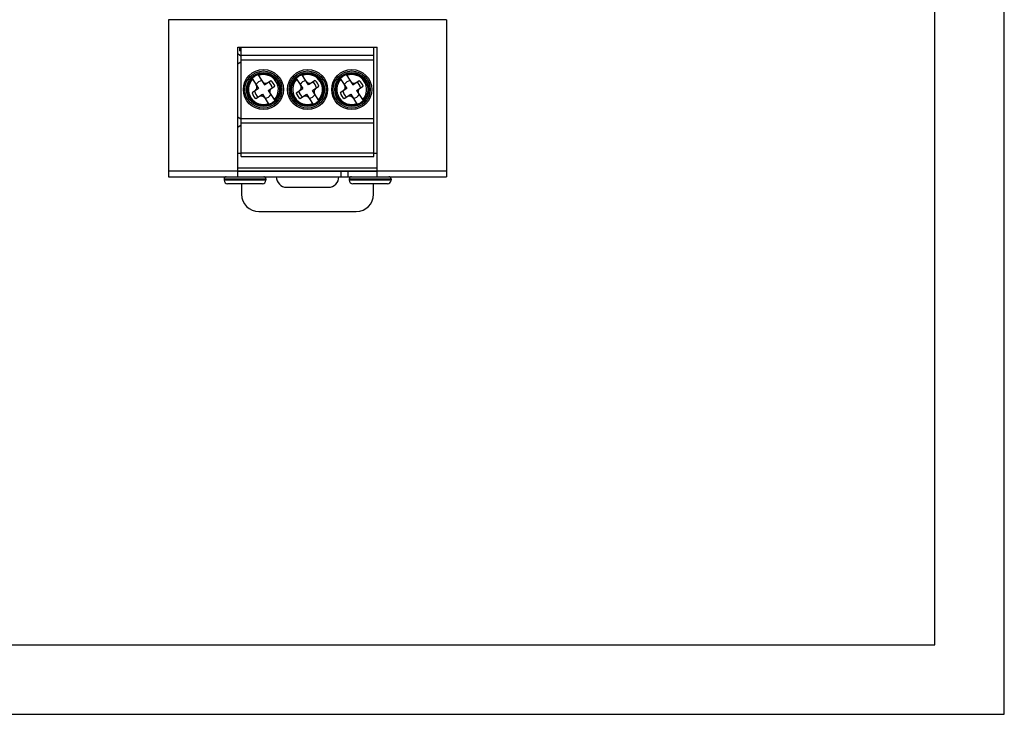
# Model space of a CAD drawing. Header units: inches. Extents: x 599 to 5108, y -11 to 2887.
# Tile 6 of 8: x 878 to 1019, y -11 to 89. Entities that reach past the tile are written whole.
import ezdxf

# ---------------------------------------------------------------- set-up
doc = ezdxf.new("R2010")
doc.units = ezdxf.units.IN
doc.header["$MEASUREMENT"] = 0

msp = doc.modelspace()

# ---------------------------------------------------------------- linework, layer by layer
at = {"linetype": 'Continuous'}
for p, q in [((939.15, 89.09), (899.15, 89.09)), ((899.15, 89.09), (899.15, 66.51)), ((939.15, 89.09), (939.15, 66.51)), ((909.12, 85.16), (929.17, 85.16)), ((909.12, 66.51), (909.12, 85.16)), ((909.35, 85.16), (909.35, 84.61)), ((909.62, 69.41), (909.62, 85.16)), ((928.67, 69.41), (928.67, 85.16)), ((929.17, 66.51), (929.17, 85.16)), ((909.62, 83.83), (909.13, 84.18)), ((909.62, 84.61), (909.35, 84.61)), ((928.67, 83.94), (909.62, 83.94)), ((909.13, 82.74), (909.62, 83.08)), ((909.62, 83.35), (928.67, 83.35)), ((911.99, 81.2), (912.94, 79.75)), ((919.29, 79.75), (918.34, 81.2)), ((924.69, 81.2), (925.64, 79.75)), ((911.16, 80.65), (912.1, 79.2)), ((912.94, 79.75), (913.88, 80.36)), ((913.49, 78.91), (914.43, 79.53)), ((917.51, 80.65), (918.45, 79.2)), ((920.23, 80.36), (919.29, 79.75)), ((919.84, 78.91), (920.78, 79.53)), ((923.86, 80.65), (924.8, 79.2)), ((925.64, 79.75), (926.58, 80.36)), ((926.19, 78.91), (927.13, 79.53)), ((912.1, 79.2), (911.16, 78.59)), ((911.71, 77.75), (912.65, 78.37)), ((912.65, 78.37), (913.6, 76.91)), ((913.49, 78.91), (914.44, 77.46)), ((917.51, 78.59), (918.45, 79.2)), ((918.06, 77.75), (919, 78.37)), ((919, 78.37), (919.95, 76.91)), ((920.79, 77.46), (919.84, 78.91)), ((924.8, 79.2), (923.86, 78.59)), ((924.41, 77.75), (925.35, 78.37)), ((925.35, 78.37), (926.3, 76.91)), ((926.19, 78.91), (927.14, 77.46)), ((909.62, 74.73), (909.13, 75.08)), ((909.13, 73.64), (909.62, 73.98)), ((928.67, 74.86), (909.62, 74.86)), ((909.62, 74.26), (928.67, 74.26)), ((909.62, 69.88), (909.12, 69.88)), ((928.67, 69.91), (909.62, 69.91)), ((909.62, 69.41), (928.67, 69.41)), ((929.17, 69.88), (928.67, 69.88)), ((909.12, 67.33), (899.15, 67.33)), ((909.12, 67.81), (929.17, 67.81)), ((909.12, 67.38), (929.17, 67.38)), ((909.12, 67.31), (929.17, 67.31)), ((923.95, 67.31), (923.95, 66.51)), ((924.95, 67.31), (924.95, 66.51)), ((939.15, 67.33), (929.17, 67.33)), ((899.15, 66.51), (939.15, 66.51)), ((907.15, 66.21), (913.15, 66.21)), ((907.15, 66.21), (907.15, 66.01)), ((913.15, 66.01), (907.15, 66.01)), ((912.65, 65.51), (907.65, 65.51)), ((909.65, 65.51), (909.65, 64.01)), ((913.15, 66.21), (913.15, 66.01)), ((925.15, 66.21), (931.15, 66.21)), ((925.15, 66.21), (925.15, 66.01)), ((931.15, 66.01), (925.15, 66.01)), ((930.65, 65.51), (925.65, 65.51)), ((928.65, 64.01), (928.65, 65.51)), ((931.15, 66.21), (931.15, 66.01)), ((916.15, 65.01), (922.15, 65.01)), ((912.15, 61.51), (926.15, 61.51))]:
    msp.add_line(p, q, dxfattribs=at)
at = {"ltscale": 5}
for points in [[(599.35, -10.76), (1019.35, -10.76), (1019.35, 286.24), (599.35, 286.24)], [(609.35, -0.76), (1009.35, -0.76), (1009.35, 276.24), (609.35, 276.24)]]:
    msp.add_lwpolyline(points, close=True, dxfattribs=at)
at = {"linetype": 'Continuous'}
for centre, radius in [((912.8, 79.06), 2.88), ((912.8, 79.06), 2.67), ((912.8, 79.06), 2.45), ((912.8, 79.06), 2.3), ((919.15, 79.06), 2.88), ((919.15, 79.06), 2.67), ((919.15, 79.06), 2.45), ((919.15, 79.06), 2.3), ((925.5, 79.06), 2.88), ((925.5, 79.06), 2.67), ((925.5, 79.06), 2.45), ((925.5, 79.06), 2.3)]:
    msp.add_circle(centre, radius, dxfattribs=at)
for centre, radius, start, end in [((912.8, 79.06), 2.15, 316.6053, 109.7099), ((919.15, 79.06), 2.15, 316.6053, 109.7099), ((925.5, 79.06), 2.15, 316.6053, 109.7099), ((912.8, 79.06), 2.15, 136.6053, 289.7099), ((912.8, 79.06), 1.3, 100.5378, 145.7775), ((912.8, 79.06), 1.3, 10.5378, 55.7775), ((912.8, 79.06), 1.7, 16.053, 50.2623), ((919.15, 79.06), 2.15, 136.6053, 289.7099), ((919.15, 79.06), 1.3, 100.5378, 145.7775), ((919.15, 79.06), 1.3, 10.5378, 55.7775), ((919.15, 79.06), 1.7, 16.053, 50.2623), ((925.5, 79.06), 2.15, 136.6053, 289.7099), ((925.5, 79.06), 1.3, 100.5378, 145.7775), ((925.5, 79.06), 1.3, 10.5378, 55.7775), ((925.5, 79.06), 1.7, 16.053, 50.2623), ((912.8, 79.06), 1.7, 196.053, 230.2623), ((912.8, 79.06), 1.3, 190.5378, 235.7775), ((912.8, 79.06), 1.3, 280.5378, 325.7775), ((919.15, 79.06), 1.7, 196.053, 230.2623), ((919.15, 79.06), 1.3, 190.5378, 235.7775), ((919.15, 79.06), 1.3, 280.5378, 325.7775), ((925.5, 79.06), 1.7, 196.053, 230.2623), ((925.5, 79.06), 1.3, 190.5378, 235.7775), ((925.5, 79.06), 1.3, 280.5378, 325.7775), ((907.45, 66.21), 0.3, 90, 180), ((907.65, 66.01), 0.5, 180, 270), ((912.65, 66.01), 0.5, 270, 0), ((912.85, 66.21), 0.3, 0, 90), ((916.15, 66.51), 1.5, 180, 270), ((922.15, 66.51), 1.5, 270, 0), ((925.45, 66.21), 0.3, 90, 180), ((925.65, 66.01), 0.5, 180, 270), ((930.65, 66.01), 0.5, 270, 0), ((930.85, 66.21), 0.3, 0, 90), ((912.15, 64.01), 2.5, 180, 270), ((926.15, 64.01), 2.5, 270, 0)]:
    msp.add_arc(centre, radius, start, end, dxfattribs=at)
for centre, major_axis in [((911.27, 79.38), (0.328, -0.502)), ((913.12, 80.58), (-0.502, -0.328)), ((917.62, 79.38), (0.328, -0.502)), ((919.47, 80.58), (-0.502, -0.328)), ((923.97, 79.38), (0.328, -0.502)), ((925.82, 80.58), (-0.502, -0.328)), ((912.48, 77.53), (0.502, 0.328)), ((914.32, 78.74), (-0.328, 0.502)), ((918.83, 77.53), (0.502, 0.328)), ((920.67, 78.74), (-0.328, 0.502)), ((925.18, 77.53), (0.502, 0.328)), ((927.02, 78.74), (-0.328, 0.502))]:
    msp.add_ellipse(centre, major_axis=major_axis, ratio=1, start_param=0.000001, end_param=1.570795, dxfattribs=at)

doc.saveas('drawing.dxf')
